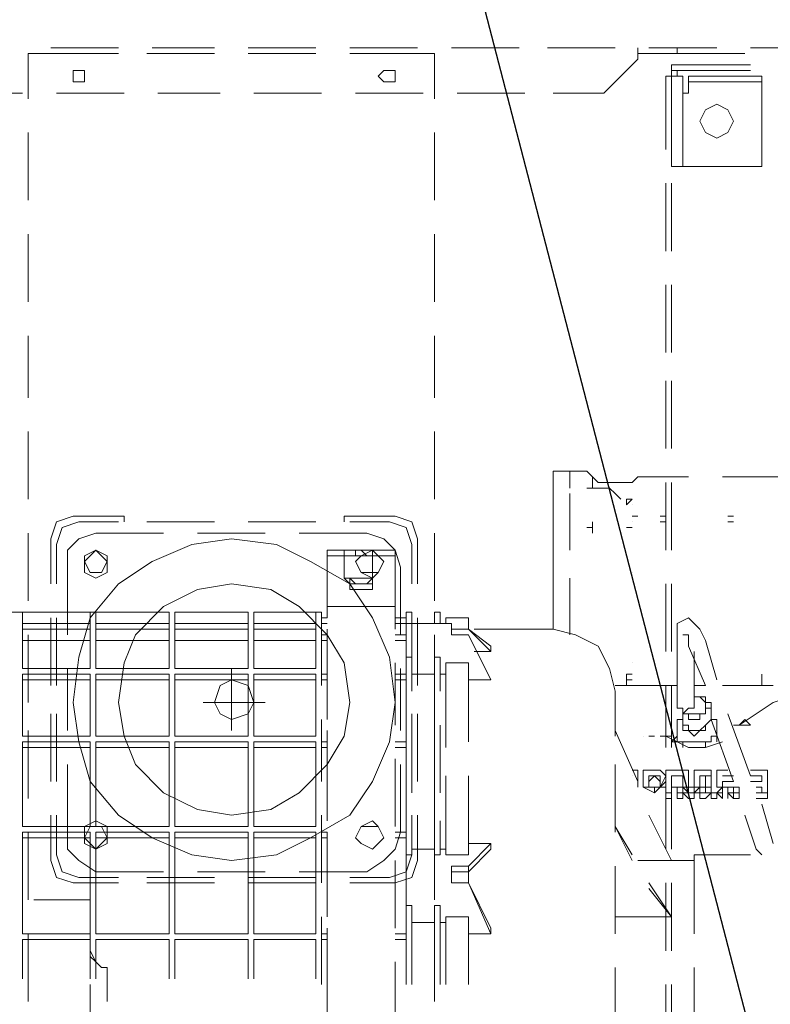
# Model space of a CAD drawing. Header units: millimetres. Extents: x 0 to 1151, y 0 to 297.
# Tile 47 of 93: x 331.79 to 337.42, y 143.26 to 150.65. Entities that reach past the tile are written whole.
import ezdxf

# ---------------------------------------------------------------- set-up
doc = ezdxf.new("R2010")
doc.units = ezdxf.units.MM
doc.header["$MEASUREMENT"] = 0
doc.layers.get('0').update_dxf_attribs({"linetype": 'CONTINUOUS'})

msp = doc.modelspace()

# ---------------------------------------------------------------- linework, layer by layer
at = {"color": 7, "linetype": 'Continuous', "lineweight": 20, "true_color": 0x000007}
for p, q in [((332.5283, 150.435), (332.0203, 150.435)), ((333.248, 150.435), (332.7823, 150.435)), ((334.01, 150.435), (333.502, 150.435)), ((334.772, 150.435), (334.264, 150.435)), ((335.534, 150.435), (335.026, 150.435)), ((336.2537, 150.435), (335.7457, 150.435)), ((336.423, 150.435), (336.423, 150.3927)), ((336.423, 150.3927), (336.423, 150.435)), ((337.0157, 150.435), (336.5077, 150.435)), ((337.7777, 150.435), (337.2697, 150.435)), ((331.851, 150.3927), (331.851, 150.054)), ((332.0203, 150.3927), (331.851, 150.3927)), ((332.0203, 150.3927), (332.5283, 150.3927)), ((332.74, 150.3927), (333.248, 150.3927)), ((333.502, 150.3927), (334.01, 150.3927)), ((334.264, 150.3927), (334.7297, 150.3927)), ((336.423, 150.3503), (336.169, 150.0963)), ((336.423, 150.3927), (336.423, 150.3503)), ((336.423, 150.3927), (336.4653, 150.3927)), ((336.7193, 150.3927), (337.2273, 150.3927)), ((337.2697, 150.308), (336.677, 150.308)), ((336.677, 150.2657), (336.677, 150.308)), ((336.677, 150.2233), (336.677, 150.2657)), ((337.2697, 150.2657), (336.677, 150.2657)), ((336.7193, 150.2233), (336.7193, 150.2657)), ((336.7193, 150.2233), (336.7193, 150.2657)), ((336.6347, 150.2233), (336.6347, 149.673)), ((336.677, 150.2233), (336.6347, 150.2233)), ((336.677, 150.2233), (336.677, 150.2233)), ((336.677, 150.2233), (336.677, 149.673)), ((336.677, 150.181), (336.677, 150.181)), ((336.677, 150.181), (336.677, 150.181)), ((337.3543, 150.181), (337.3543, 150.0963)), ((331.8087, 150.0963), (331.3007, 150.0963)), ((332.5707, 150.0963), (332.0627, 150.0963)), ((333.2903, 150.0963), (332.8247, 150.0963)), ((334.0523, 150.0963), (333.5443, 150.0963)), ((334.8143, 150.0963), (334.3063, 150.0963)), ((335.5763, 150.0963), (335.0683, 150.0963)), ((336.169, 150.0963), (335.788, 150.0963)), ((331.851, 149.8), (331.851, 149.292)), ((334.899, 149.292), (334.899, 149.8)), ((336.6347, 149.419), (336.6347, 148.911)), ((336.677, 149.419), (336.677, 148.911)), ((331.851, 149.038), (331.851, 148.53)), ((334.899, 148.53), (334.899, 149.038)), ((336.6347, 148.657), (336.6347, 148.149)), ((336.677, 148.657), (336.677, 148.149)), ((331.851, 148.276), (331.851, 147.8103)), ((334.899, 147.8103), (334.899, 148.276)), ((336.6347, 147.9373), (336.6347, 147.4293)), ((336.677, 147.9373), (336.677, 147.4293)), ((331.851, 147.5563), (331.851, 147.0483)), ((334.899, 147.0483), (334.899, 147.5563)), ((335.788, 147.26), (335.788, 146.9213)), ((335.915, 147.26), (335.788, 147.26)), ((335.915, 147.133), (335.915, 147.26)), ((335.9997, 147.26), (335.915, 147.26)), ((336.0843, 147.2177), (336.0843, 147.2177)), ((336.0843, 147.2177), (336.1267, 147.1753)), ((336.0843, 147.2177), (336.0843, 147.133)), ((336.0843, 147.2177), (336.1267, 147.1753)), ((336.3383, 147.1753), (336.1267, 147.1753)), ((336.3383, 147.1753), (336.3383, 147.1753)), ((336.3383, 147.1753), (336.3807, 147.1753)), ((336.3807, 147.1753), (336.423, 147.2177)), ((336.423, 147.2177), (336.423, 147.2177)), ((336.423, 147.2177), (336.804, 147.2177)), ((336.6347, 147.1753), (336.6347, 146.6673)), ((336.677, 147.1753), (336.677, 146.6673)), ((337.058, 147.2177), (337.566, 147.2177)), ((335.788, 146.7097), (335.788, 147.133)), ((335.915, 146.6673), (335.915, 147.0907)), ((336.042, 147.133), (336.0843, 147.133)), ((336.1267, 147.133), (336.1267, 147.133)), ((336.296, 147.0483), (336.296, 147.0483)), ((336.296, 147.0483), (336.296, 147.0483)), ((336.3807, 147.0483), (336.3383, 147.0483)), ((336.3383, 147.006), (336.3807, 147.0483)), ((336.3383, 147.006), (336.3383, 147.0483)), ((336.3807, 147.0483), (336.3807, 147.0483)), ((336.3807, 147.006), (336.3807, 147.006)), ((332.232, 146.879), (332.5283, 146.879)), ((332.74, 146.879), (333.248, 146.879)), ((333.502, 146.879), (334.01, 146.879)), ((334.264, 146.879), (334.5603, 146.879)), ((336.0843, 146.879), (336.0843, 146.7943)), ((336.3807, 146.9213), (336.423, 146.9213)), ((336.3807, 146.9213), (336.423, 146.9213)), ((336.3807, 146.879), (336.3807, 146.879)), ((336.5923, 146.9213), (336.6347, 146.9213)), ((336.5923, 146.879), (336.6347, 146.879)), ((337.1003, 146.9213), (337.1427, 146.9213)), ((337.1003, 146.9213), (337.1427, 146.9213)), ((337.1003, 146.879), (337.1427, 146.879)), ((331.851, 146.7943), (331.851, 146.2863)), ((333.121, 146.7943), (333.629, 146.7943)), ((333.883, 146.7943), (334.391, 146.7943)), ((334.899, 146.2863), (334.899, 146.7943)), ((336.042, 146.8367), (336.0843, 146.8367)), ((336.0843, 146.7943), (336.0843, 146.7943)), ((336.3383, 146.8367), (336.3807, 146.8367)), ((332.0203, 146.752), (332.0203, 146.4133)), ((332.0627, 146.4133), (332.0627, 146.7097)), ((334.7297, 146.7097), (334.7297, 146.4133)), ((334.772, 146.4133), (334.772, 146.752)), ((334.0947, 146.625), (334.0947, 146.6673)), ((334.0947, 146.3287), (334.0947, 146.6673)), ((334.0947, 146.6673), (334.2217, 146.6673)), ((334.2217, 146.625), (334.2217, 146.6673)), ((334.3487, 146.6673), (334.3487, 146.6673)), ((334.4333, 146.6673), (334.4333, 146.6673)), ((334.4333, 146.6673), (334.6027, 146.6673)), ((334.4333, 146.625), (334.4333, 146.6673)), ((334.4333, 146.6673), (334.6027, 146.6673)), ((334.6027, 146.6673), (334.6027, 146.6673)), ((334.6027, 146.6673), (334.6027, 146.0747)), ((334.0947, 146.4557), (334.0947, 146.625)), ((334.0947, 146.625), (334.0947, 146.625)), ((334.2217, 146.625), (334.4333, 146.625)), ((334.6027, 146.625), (334.6027, 146.625)), ((336.3807, 146.498), (336.3807, 146.498)), ((334.0947, 146.4557), (334.0947, 146.1593)), ((334.0947, 146.4557), (334.0947, 146.4557)), ((334.0947, 146.4557), (334.0947, 146.244)), ((334.2217, 146.4557), (334.4333, 146.4557)), ((334.4333, 146.4133), (334.4333, 146.4557)), ((335.788, 146.0747), (335.788, 146.4557)), ((335.915, 146.0323), (335.915, 146.4557)), ((334.0947, 146.4133), (334.0947, 146.4133)), ((336.6347, 146.4133), (336.6347, 145.9053)), ((336.677, 146.4133), (336.677, 145.9053)), ((334.0947, 146.2863), (334.0947, 146.2863)), ((331.5123, 146.2017), (332.0203, 146.2017)), ((332.3167, 146.2017), (331.8087, 146.2017)), ((331.8087, 146.2017), (331.8087, 146.0747)), ((332.2743, 146.2017), (332.74, 146.2017)), ((332.3167, 146.0747), (332.3167, 146.2017)), ((332.9093, 146.2017), (332.359, 146.2017)), ((332.359, 146.2017), (332.359, 146.0747)), ((332.9093, 146.0747), (332.9093, 146.2017)), ((333.502, 146.2017), (332.9517, 146.2017)), ((332.9517, 146.2017), (332.9517, 146.0747)), ((332.994, 146.2017), (333.502, 146.2017)), ((333.502, 146.0747), (333.502, 146.2017)), ((333.5443, 146.2017), (333.5443, 146.0747)), ((333.756, 146.2017), (334.0523, 146.2017)), ((334.0523, 145.6513), (334.0523, 146.2017)), ((334.0947, 146.244), (334.0947, 146.244)), ((334.0947, 146.244), (334.6027, 146.244)), ((334.7297, 146.2017), (334.6873, 146.2017)), ((334.7297, 146.2017), (334.7297, 146.117)), ((334.899, 146.2017), (334.899, 146.117)), ((334.9413, 146.2017), (334.899, 146.2017)), ((334.9413, 146.2017), (334.9413, 146.117)), ((335.788, 146.0747), (335.788, 146.244)), ((332.0203, 146.1593), (332.0203, 145.6513)), ((332.0627, 145.6513), (332.0627, 146.1593)), ((334.0947, 146.1593), (334.0523, 146.1593)), ((334.0947, 146.1593), (334.0523, 146.1593)), ((334.6873, 146.1593), (334.6027, 146.1593)), ((334.6873, 146.1593), (334.6873, 146.1593)), ((334.7297, 146.1593), (334.7297, 145.6513)), ((334.772, 145.6513), (334.772, 146.1593)), ((334.9837, 146.117), (334.9837, 146.1593)), ((334.9837, 146.1593), (335.153, 146.1593)), ((331.8087, 146.0747), (332.3167, 146.0747)), ((332.3167, 146.0747), (331.8087, 146.0747)), ((331.8087, 146.0747), (331.8087, 145.7783)), ((332.3167, 146.0747), (332.3167, 146.117)), ((332.359, 146.0747), (332.9093, 146.0747)), ((332.9093, 146.0747), (332.359, 146.0747)), ((332.359, 146.0747), (332.359, 145.7783)), ((332.9093, 146.0747), (332.9093, 146.117)), ((332.9093, 145.7783), (332.9093, 146.0747)), ((332.9517, 146.0747), (333.502, 146.0747)), ((333.502, 146.0747), (332.9517, 146.0747)), ((332.9517, 146.0747), (332.9517, 145.7783)), ((333.502, 146.0747), (333.502, 146.117)), ((333.502, 145.7783), (333.502, 146.0747)), ((333.5443, 146.0747), (333.5443, 145.7783)), ((334.01, 146.0747), (334.01, 146.117)), ((334.0523, 146.117), (334.0947, 146.117)), ((334.0947, 145.5667), (334.0947, 146.0747)), ((334.6873, 145.6937), (334.6873, 146.117)), ((334.6873, 146.117), (335.026, 146.117)), ((334.899, 146.117), (334.7297, 146.117)), ((335.026, 146.0747), (335.153, 146.0747)), ((335.1953, 146.0747), (335.788, 146.0747)), ((331.851, 146.0323), (331.851, 145.5243)), ((332.9093, 145.7783), (332.9093, 145.99)), ((333.502, 145.7783), (333.502, 145.99)), ((334.01, 145.7783), (334.01, 145.99)), ((334.0947, 146.0323), (334.0523, 146.0323)), ((334.0523, 146.0323), (334.0947, 146.0323)), ((334.0523, 145.99), (334.0947, 145.99)), ((334.6027, 146.0323), (334.6873, 146.0323)), ((334.6873, 146.0323), (334.6873, 146.0323)), ((334.899, 145.5243), (334.899, 146.0323)), ((336.7193, 145.99), (336.7193, 145.482)), ((336.931, 145.6513), (336.804, 145.9477)), ((336.8463, 145.9053), (336.8463, 145.482)), ((334.899, 145.609), (334.899, 145.863)), ((334.9413, 145.863), (334.9413, 145.609)), ((331.8087, 145.7783), (332.3167, 145.7783)), ((332.1473, 145.3127), (332.1473, 145.7783)), ((332.359, 145.7783), (332.9093, 145.7783)), ((332.9517, 145.7783), (333.502, 145.7783)), ((333.375, 145.3127), (333.375, 145.7783)), ((334.0947, 145.3973), (334.0947, 145.7783)), ((334.6027, 145.8207), (334.6027, 145.355)), ((334.645, 145.7783), (334.645, 145.3127)), ((334.9837, 145.8207), (335.153, 145.8207)), ((334.9837, 145.228), (334.9837, 145.8207)), ((335.153, 145.228), (335.153, 145.8207)), ((336.3807, 145.8207), (336.3807, 145.8207)), ((332.3167, 145.736), (331.8087, 145.736)), ((331.8087, 145.736), (331.8087, 145.2703)), ((332.3167, 145.2703), (332.3167, 145.736)), ((332.3167, 145.6937), (332.3167, 145.2703)), ((332.9093, 145.736), (332.359, 145.736)), ((332.359, 145.736), (332.359, 145.2703)), ((332.9093, 145.2703), (332.9093, 145.736)), ((333.502, 145.736), (332.9517, 145.736)), ((332.9517, 145.736), (332.9517, 145.2703)), ((333.502, 145.2703), (333.502, 145.736)), ((333.5443, 145.736), (333.5443, 145.2703)), ((334.01, 145.2703), (334.01, 145.6937)), ((334.01, 145.6937), (334.01, 145.482)), ((334.0947, 145.736), (334.0523, 145.736)), ((334.0523, 145.736), (334.0947, 145.736)), ((334.0523, 145.6937), (334.0947, 145.6937)), ((334.6873, 145.736), (334.6027, 145.736)), ((334.6027, 145.6937), (334.6873, 145.6937)), ((334.6873, 145.736), (334.6873, 145.736)), ((334.6873, 145.6937), (334.6873, 145.228)), ((334.899, 145.736), (334.899, 145.1857)), ((334.9413, 145.736), (334.9837, 145.736)), ((334.9837, 145.736), (334.9837, 145.1857)), ((336.3383, 145.736), (336.3807, 145.736)), ((336.3383, 145.6513), (336.3383, 145.736)), ((336.3383, 145.6937), (336.3807, 145.6937)), ((337.3543, 145.736), (337.3543, 145.736)), ((337.3543, 145.736), (337.3543, 145.6513)), ((337.3543, 145.6937), (337.3543, 145.6937)), ((336.2537, 145.6513), (336.7193, 145.6513)), ((336.2537, 145.6513), (336.2537, 145.6513)), ((336.2537, 145.2703), (336.2537, 145.609)), ((336.6347, 145.6513), (336.6347, 145.1857)), ((336.677, 145.6513), (336.677, 145.1857)), ((336.8463, 145.6513), (336.8463, 145.6513)), ((336.931, 145.6513), (336.8463, 145.6513)), ((337.312, 145.6513), (337.058, 145.6513)), ((337.439, 145.6513), (337.312, 145.6513)), ((333.629, 145.5243), (333.1633, 145.5243)), ((336.7617, 145.482), (336.7617, 145.3973)), ((336.9733, 145.482), (336.9733, 145.3973)), ((332.0203, 145.4397), (332.0203, 144.9317)), ((332.0627, 144.9317), (332.0627, 145.4397)), ((334.0523, 144.9317), (334.0523, 145.3973)), ((334.6873, 144.9317), (334.6873, 145.4397)), ((334.7297, 145.4397), (334.7297, 144.9317)), ((334.772, 144.9317), (334.772, 145.4397)), ((336.7193, 145.2703), (336.7193, 145.3973)), ((336.7617, 145.3973), (336.7193, 145.3973)), ((336.7193, 145.3973), (336.7193, 145.2703)), ((337.0157, 145.3973), (336.9733, 145.3973)), ((337.1427, 144.9317), (336.9733, 145.3973)), ((337.0157, 145.2703), (337.0157, 145.3973)), ((337.2697, 144.974), (337.1003, 145.4397)), ((331.851, 145.3127), (331.851, 144.8047)), ((334.0947, 144.8047), (334.0947, 145.3127)), ((334.7297, 144.847), (334.7297, 145.355)), ((334.899, 144.847), (334.899, 145.355)), ((334.899, 144.8047), (334.899, 145.3127)), ((334.9413, 145.355), (334.9413, 144.847)), ((336.423, 144.9317), (336.2537, 145.3127)), ((336.7617, 145.355), (336.7617, 145.355)), ((336.931, 145.355), (336.931, 145.355)), ((337.1427, 145.355), (337.185, 145.355)), ((331.8087, 145.2703), (332.3167, 145.2703)), ((332.359, 145.2703), (332.9093, 145.2703)), ((332.9517, 145.2703), (333.502, 145.2703)), ((336.4653, 145.2703), (336.4653, 145.2703)), ((336.5077, 145.2703), (336.55, 145.2703)), ((336.5923, 145.2703), (336.6347, 145.2703)), ((336.5923, 145.2703), (336.5923, 145.2703)), ((336.6347, 145.2703), (336.677, 145.2703)), ((337.0157, 145.2703), (337.0157, 145.228)), ((332.3167, 145.228), (331.8087, 145.228)), ((331.8087, 145.228), (331.8087, 144.593)), ((332.3167, 144.593), (332.3167, 145.228)), ((332.9093, 145.228), (332.359, 145.228)), ((332.359, 145.228), (332.359, 144.593)), ((332.9093, 144.593), (332.9093, 145.228)), ((333.502, 145.228), (332.9517, 145.228)), ((332.9517, 145.228), (332.9517, 144.593)), ((333.502, 144.593), (333.502, 145.228)), ((333.5443, 145.228), (333.5443, 144.593)), ((334.01, 144.593), (334.01, 145.1857)), ((334.0523, 145.228), (334.0947, 145.228)), ((334.0523, 145.1857), (334.0947, 145.1857)), ((334.0947, 145.1857), (334.0523, 145.1857)), ((334.0947, 145.1857), (334.0523, 145.1857)), ((334.0523, 145.1857), (334.0947, 145.1857)), ((334.0947, 145.1857), (334.0947, 145.1857)), ((334.6027, 145.228), (334.6873, 145.228)), ((334.6873, 145.1857), (334.6027, 145.1857)), ((334.6873, 145.1857), (334.6027, 145.1857)), ((334.6027, 145.1857), (334.6873, 145.1857)), ((334.6873, 145.228), (334.6873, 145.1857)), ((334.6873, 145.1857), (334.6873, 145.1857)), ((334.6873, 145.1857), (334.6873, 145.1857)), ((336.7193, 145.228), (336.677, 145.228)), ((336.7193, 145.228), (336.677, 145.228)), ((336.7617, 145.1857), (336.7617, 145.228)), ((336.7617, 145.228), (336.931, 145.228)), ((336.931, 145.228), (336.931, 145.1857)), ((337.0157, 145.228), (337.0157, 145.228)), ((337.0157, 145.228), (337.0157, 145.228)), ((337.0157, 145.228), (337.0157, 145.228)), ((334.0947, 144.6353), (334.0947, 145.1433)), ((334.6027, 145.101), (334.6027, 144.593)), ((336.2537, 144.5507), (336.2537, 145.0587)), ((336.8463, 145.0163), (336.931, 145.0163)), ((337.0157, 145.0163), (337.1003, 145.0163)), ((337.0157, 144.9317), (337.0157, 145.0163)), ((337.2697, 145.0163), (337.2697, 145.0163)), ((334.9837, 144.3813), (334.9837, 144.974)), ((335.153, 144.3813), (335.153, 144.974)), ((336.3807, 144.974), (336.3807, 144.974)), ((336.55, 144.974), (336.5077, 144.974)), ((336.5923, 144.974), (336.55, 144.974)), ((336.55, 144.974), (336.55, 144.974)), ((336.55, 144.974), (336.55, 144.974)), ((336.55, 144.974), (336.55, 144.974)), ((336.55, 144.974), (336.5923, 144.974)), ((336.5923, 144.974), (336.5923, 144.974)), ((336.5923, 144.974), (336.5923, 144.974)), ((336.5923, 144.974), (336.5923, 144.974)), ((336.7193, 144.974), (336.677, 144.974)), ((336.7617, 144.974), (336.7193, 144.974)), ((336.7617, 144.974), (336.7193, 144.974)), ((336.931, 144.974), (336.8887, 144.974)), ((336.8887, 144.974), (336.8887, 144.8893)), ((336.931, 144.974), (336.9733, 144.974)), ((336.931, 144.974), (336.9733, 144.974)), ((337.1003, 144.974), (337.058, 144.974)), ((337.1003, 144.974), (337.1003, 144.974)), ((337.2697, 144.974), (337.312, 144.974)), ((337.3543, 144.974), (337.2697, 144.974)), ((337.2697, 144.974), (337.2697, 144.974)), ((334.899, 144.9317), (334.899, 144.4237)), ((334.9837, 144.9317), (334.9837, 144.4237)), ((336.423, 144.8893), (336.423, 144.8893)), ((336.423, 144.8893), (336.423, 144.8893)), ((336.423, 144.8893), (336.423, 144.8893)), ((336.55, 144.8893), (336.55, 144.847)), ((336.55, 144.8893), (336.5923, 144.8893)), ((336.6347, 144.8893), (336.5923, 144.8893)), ((336.6347, 144.9317), (336.6347, 144.4237)), ((336.677, 144.9317), (336.677, 144.4237)), ((336.7193, 144.8893), (336.677, 144.8893)), ((336.677, 144.8893), (336.7193, 144.8893)), ((336.8463, 144.8893), (336.8463, 144.8893)), ((336.9733, 144.8893), (336.931, 144.8893)), ((337.1427, 144.9317), (337.058, 144.9317)), ((337.058, 144.9317), (337.1003, 144.9317)), ((337.058, 144.9317), (337.1003, 144.9317)), ((337.058, 144.9317), (337.058, 144.9317)), ((337.185, 144.8893), (337.058, 144.8893)), ((337.185, 144.8893), (337.058, 144.8893)), ((337.1427, 144.9317), (337.1003, 144.9317)), ((337.185, 144.8893), (337.185, 144.8893)), ((337.3543, 144.8893), (337.312, 144.8893)), ((337.3543, 144.8893), (337.312, 144.8893)), ((336.677, 144.847), (336.677, 144.8047)), ((336.677, 144.8047), (336.677, 144.847)), ((336.7193, 144.847), (336.7193, 144.847)), ((336.7193, 144.847), (336.7193, 144.847)), ((336.804, 144.847), (336.8463, 144.847)), ((336.804, 144.847), (336.804, 144.847)), ((336.8463, 144.8047), (336.804, 144.8047)), ((337.058, 144.847), (337.0157, 144.847)), ((337.0157, 144.847), (337.058, 144.847)), ((337.058, 144.847), (337.058, 144.847)), ((337.058, 144.847), (337.058, 144.847)), ((337.1427, 144.847), (337.1427, 144.847)), ((337.185, 144.847), (337.1427, 144.847)), ((337.3967, 144.847), (337.312, 144.847)), ((337.3967, 144.8047), (337.312, 144.8047)), ((337.439, 144.466), (337.3543, 144.7623)), ((332.0203, 144.6777), (332.0203, 144.339)), ((332.0627, 144.3813), (332.0627, 144.6777)), ((334.0523, 144.1697), (334.0523, 144.6777)), ((334.6873, 144.1697), (334.6873, 144.6777)), ((334.7297, 144.6777), (334.7297, 144.3813)), ((334.772, 144.339), (334.772, 144.6777)), ((331.8087, 144.593), (332.3167, 144.593)), ((332.359, 144.593), (332.9093, 144.593)), ((332.9517, 144.593), (333.502, 144.593)), ((334.7297, 144.3813), (334.7297, 144.6353)), ((334.899, 144.3813), (334.899, 144.6353)), ((334.9413, 144.6353), (334.9413, 144.3813)), ((336.3807, 144.339), (336.2537, 144.593)), ((336.3807, 144.3813), (336.2537, 144.593)), ((332.3167, 144.5507), (331.8087, 144.5507)), ((331.8087, 144.5507), (331.8087, 143.7887)), ((331.851, 144.5507), (331.851, 144.0427)), ((332.3167, 143.7887), (332.3167, 144.5507)), ((332.3167, 144.5083), (332.3167, 143.7887)), ((332.9093, 144.5507), (332.359, 144.5507)), ((332.359, 144.5507), (332.359, 143.7887)), ((332.9093, 143.7887), (332.9093, 144.5507)), ((332.9093, 144.5083), (332.9093, 143.7887)), ((333.502, 144.5507), (332.9517, 144.5507)), ((332.9517, 144.5507), (332.9517, 143.7887)), ((333.502, 143.7887), (333.502, 144.5507)), ((333.502, 144.5083), (333.502, 143.7887)), ((333.5443, 144.5507), (333.5443, 143.7887)), ((334.01, 143.7887), (334.01, 144.5083)), ((334.0523, 144.5507), (334.0947, 144.5507)), ((334.0523, 144.5083), (334.0947, 144.5083)), ((334.0947, 144.5083), (334.0523, 144.5083)), ((334.0947, 144.085), (334.0947, 144.5507)), ((334.0947, 144.5083), (334.0947, 144.5083)), ((334.6027, 144.5507), (334.6873, 144.5507)), ((334.6873, 144.5083), (334.6027, 144.5083)), ((334.6873, 144.5507), (334.6873, 144.5507)), ((334.6873, 144.5083), (334.6873, 144.5083)), ((334.6873, 144.5083), (334.6873, 144.5083)), ((334.899, 144.0427), (334.899, 144.5507)), ((334.9837, 144.4237), (334.9413, 144.4237)), ((335.3223, 144.4237), (335.153, 144.2543)), ((335.3223, 144.466), (335.3223, 144.4237)), ((334.0947, 143.9157), (334.0947, 144.3813)), ((334.7297, 144.3813), (334.6873, 144.3813)), ((335.153, 144.3813), (334.9837, 144.3813)), ((336.8463, 143.7887), (336.8463, 144.3813)), ((337.2697, 144.3813), (336.8463, 144.3813)), ((334.6027, 144.339), (334.6027, 143.831)), ((336.2537, 143.7887), (336.2537, 144.2967)), ((336.677, 144.339), (336.8463, 144.339)), ((332.5283, 144.212), (332.232, 144.212)), ((333.248, 144.212), (332.74, 144.212)), ((333.629, 144.2543), (333.121, 144.2543)), ((334.01, 144.212), (333.502, 144.212)), ((334.5603, 144.212), (334.264, 144.212)), ((335.153, 144.1697), (335.153, 144.2543)), ((332.1897, 144.1697), (332.5283, 144.1697)), ((332.74, 144.1697), (333.248, 144.1697)), ((333.502, 144.1697), (334.01, 144.1697)), ((334.264, 144.1697), (334.6027, 144.1697)), ((335.026, 144.1697), (335.153, 144.1697)), ((335.153, 144.1697), (335.3223, 143.831)), ((336.677, 143.9157), (336.5077, 144.1697)), ((336.6347, 144.1697), (336.6347, 143.6617)), ((336.677, 144.1697), (336.677, 143.6617)), ((331.8933, 144.0427), (332.3167, 144.0427)), ((332.3167, 143.6617), (332.3167, 144.0427)), ((334.899, 143.4077), (334.899, 144.0003)), ((334.9413, 144.0003), (334.9413, 143.4077)), ((332.3167, 143.958), (332.3167, 143.6617)), ((334.0523, 143.4077), (334.0523, 143.9157)), ((334.6873, 143.4077), (334.6873, 143.9157)), ((334.9837, 143.9157), (335.153, 143.9157)), ((334.9837, 143.4077), (334.9837, 143.9157)), ((335.153, 143.4077), (335.153, 143.9157)), ((334.0947, 143.323), (334.0947, 143.831)), ((334.899, 143.8733), (334.899, 143.4077)), ((334.9413, 143.8733), (334.9837, 143.8733)), ((335.3223, 143.831), (335.3223, 143.7887)), ((331.8087, 143.7887), (332.3167, 143.7887)), ((331.851, 143.7887), (331.851, 143.2807)), ((331.978, 143.7887), (332.3167, 143.7887)), ((332.359, 143.7887), (332.9093, 143.7887)), ((332.9517, 143.7887), (333.502, 143.7887)), ((334.0523, 143.7887), (334.0947, 143.7887)), ((334.6873, 143.7887), (334.6873, 143.7463)), ((334.899, 143.2807), (334.899, 143.7887)), ((332.3167, 143.7463), (331.8087, 143.7463)), ((331.8087, 143.7463), (331.8087, 143.45)), ((331.8087, 143.7463), (332.3167, 143.7463)), ((332.3167, 143.45), (332.3167, 143.7463)), ((332.3167, 143.7463), (332.3167, 143.45)), ((332.9093, 143.7463), (332.359, 143.7463)), ((332.359, 143.7463), (332.359, 143.45)), ((332.9093, 143.7463), (332.359, 143.7463)), ((332.9093, 143.45), (332.9093, 143.7463)), ((332.9093, 143.7463), (332.9093, 143.45)), ((333.502, 143.7463), (332.9517, 143.7463)), ((332.9517, 143.7463), (332.9517, 143.45)), ((333.502, 143.7463), (332.9517, 143.7463)), ((333.502, 143.45), (333.502, 143.7463)), ((333.502, 143.7463), (333.502, 143.45)), ((333.5443, 143.7463), (333.5443, 143.45)), ((333.5443, 143.7463), (334.01, 143.7463)), ((334.01, 143.45), (334.01, 143.7463)), ((334.0523, 143.7463), (334.0947, 143.7463)), ((334.0947, 143.7463), (334.0523, 143.7463)), ((334.6873, 143.7463), (334.6873, 143.45)), ((334.0947, 143.1537), (334.0947, 143.6617)), ((332.4013, 143.5347), (332.4437, 143.5347)), ((332.4437, 143.5347), (332.4437, 143.2807)), ((334.6027, 143.577), (334.6027, 143.069)), ((336.2537, 143.0267), (336.2537, 143.5347)), ((336.8463, 143.069), (336.8463, 143.5347)), ((332.3167, 142.8997), (332.3167, 143.4077)), ((336.6347, 143.4077), (336.6347, 142.8997)), ((336.677, 143.4077), (336.677, 142.8997))]:
    msp.add_line(p, q, dxfattribs=at)
at = {"color": 7, "linetype": 'Continuous', "lineweight": 25, "true_color": 0x000007}
msp.add_lwpolyline([(337.439, 142.3917), (332.5283, 161.3147), (331.1737, 161.3147)], dxfattribs=at)
at = {"color": 7, "linetype": 'Continuous', "lineweight": 20, "true_color": 0x000007}
for points in [[(336.423, 150.3927), (336.7193, 150.3927), (336.7193, 150.435)], [(334.899, 150.054), (334.899, 150.3927), (334.7297, 150.3927)], [(336.804, 150.181), (336.804, 150.0963), (336.7617, 150.0963)], [(337.3543, 150.0963), (337.3543, 149.546), (336.7617, 149.546)], [(335.9997, 147.26), (336.042, 147.26), (336.0843, 147.2177)], [(336.042, 147.133), (336.0843, 147.133), (336.1267, 147.133)], [(336.296, 147.0483), (336.2537, 147.0907), (336.2113, 147.133), (336.1267, 147.133)], [(332.1897, 146.9213), (332.0627, 146.879), (332.0203, 146.752)], [(332.232, 146.879), (332.105, 146.8367), (332.0627, 146.7097)], [(332.5707, 146.879), (332.5707, 146.9213), (332.1897, 146.9213)], [(334.6027, 146.9213), (334.2217, 146.9213), (334.2217, 146.879)], [(334.7297, 146.7097), (334.6873, 146.8367), (334.5603, 146.879)], [(334.772, 146.752), (334.7297, 146.879), (334.6027, 146.9213)], [(335.788, 146.0747), (335.788, 146.7943), (335.788, 146.9213)], [(332.1473, 146.0323), (332.1473, 146.5403), (332.1473, 146.6673), (332.232, 146.752), (332.359, 146.7943), (332.867, 146.7943)], [(334.391, 146.7943), (334.518, 146.752), (334.6027, 146.6673), (334.645, 146.5403), (334.645, 146.0323)], [(334.0947, 146.6673), (334.2217, 146.6673), (334.3487, 146.6673), (334.4333, 146.6673)], [(334.391, 146.6673), (334.3063, 146.6673), (334.264, 146.6673)], [(334.391, 146.625), (334.3487, 146.6673), (334.3063, 146.6673), (334.3063, 146.625)], [(334.2217, 146.4557), (334.2217, 146.625), (334.0947, 146.625)], [(334.6027, 146.625), (334.4333, 146.625), (334.4333, 146.4133)], [(334.2217, 146.4557), (334.264, 146.4133), (334.264, 146.371), (334.3063, 146.371), (334.3487, 146.371), (334.391, 146.371), (334.4333, 146.371), (334.4333, 146.4133)], [(334.264, 146.4557), (334.3063, 146.4133), (334.391, 146.4133), (334.4333, 146.4557)], [(334.264, 146.4557), (334.264, 146.4133), (334.3063, 146.4133), (334.3487, 146.4133), (334.391, 146.4133), (334.4333, 146.4133), (334.4333, 146.4557)], [(331.8087, 146.117), (332.3167, 146.117), (332.3167, 146.2017)], [(332.9093, 146.2017), (332.9093, 146.117), (332.359, 146.117)], [(333.502, 146.2017), (333.502, 146.117), (332.9517, 146.117)], [(333.5443, 146.2017), (334.01, 146.2017), (334.01, 146.0747), (333.5443, 146.0747)], [(333.5443, 146.117), (334.01, 146.117), (334.01, 146.2017)], [(334.6873, 146.0747), (334.6873, 146.0323), (334.6873, 146.2017)], [(334.6873, 146.117), (334.6873, 146.1593), (334.6027, 146.1593)], [(335.3223, 145.9053), (335.153, 146.0747), (335.153, 146.1593)], [(337.0157, 145.6937), (336.931, 145.99), (336.8887, 146.0747), (336.8463, 146.117), (336.804, 146.1593), (336.7193, 146.117), (336.7193, 146.0747), (336.7193, 145.99)], [(331.8087, 145.99), (332.3167, 145.99), (332.3167, 146.0747), (332.3167, 145.7783)], [(332.9093, 146.0747), (332.9093, 145.99), (332.359, 145.99)], [(333.502, 146.0747), (333.502, 145.99), (332.9517, 145.99)], [(333.5443, 146.0747), (334.01, 146.0747), (334.01, 145.7783), (333.5443, 145.7783)], [(333.5443, 145.99), (334.01, 145.99), (334.01, 146.0747)], [(334.6027, 146.117), (334.6873, 146.117), (334.6873, 146.0323)], [(335.153, 145.6937), (335.3223, 145.6937), (335.153, 146.0323), (335.026, 146.0323), (335.026, 146.117)], [(335.026, 146.0747), (335.153, 146.0747), (335.3223, 145.9477)], [(336.2537, 145.609), (336.2113, 145.7783), (336.1267, 145.9477), (335.9573, 146.0323), (335.788, 146.0747)], [(334.6027, 145.99), (334.6873, 145.99), (334.6873, 146.0323), (334.6027, 146.0323)], [(334.6027, 145.736), (334.6873, 145.736), (334.6873, 145.99)], [(336.804, 145.9477), (336.804, 146.0323), (336.7617, 146.0323)], [(335.3223, 145.9477), (335.3223, 145.9053), (335.1953, 145.9053)], [(334.7297, 145.609), (334.7297, 145.863), (334.6873, 145.863)], [(334.7297, 145.736), (334.899, 145.736), (334.899, 145.863), (334.9413, 145.863)], [(331.8087, 145.6937), (332.3167, 145.6937), (332.3167, 145.736)], [(332.9093, 145.736), (332.9093, 145.6937), (332.359, 145.6937)], [(333.502, 145.736), (333.502, 145.6937), (332.9517, 145.6937)], [(333.5443, 145.736), (334.01, 145.736), (334.01, 145.2703), (333.5443, 145.2703)], [(333.5443, 145.6937), (334.01, 145.6937), (334.01, 145.736)], [(337.185, 145.355), (337.439, 145.5243), (337.693, 145.609)], [(336.7617, 145.482), (336.7617, 145.4397), (336.804, 145.4397), (336.804, 145.3973), (336.8463, 145.3973), (336.8887, 145.3973), (336.8887, 145.4397), (336.931, 145.4397), (336.931, 145.482), (336.9733, 145.482), (336.9733, 145.5243), (336.931, 145.5243), (336.8887, 145.5667), (336.8463, 145.5667)], [(336.7617, 145.4397), (336.804, 145.4397), (336.8887, 145.4397), (336.931, 145.4397), (336.931, 145.482), (336.931, 145.5243), (336.931, 145.5667), (336.8887, 145.5667), (336.8463, 145.5667)], [(336.7193, 145.482), (336.7617, 145.482), (336.7617, 145.4397), (336.804, 145.482), (336.8463, 145.482)], [(336.7617, 145.3973), (336.7617, 145.355), (336.804, 145.355), (336.804, 145.3127)], [(336.804, 145.3127), (336.8887, 145.3127), (336.931, 145.355), (336.9733, 145.3973)], [(336.7617, 145.355), (336.7617, 145.3127), (336.804, 145.3127), (336.8463, 145.2703), (336.8887, 145.3127), (336.931, 145.3127), (336.931, 145.355)], [(336.6347, 145.2703), (336.7193, 145.228), (336.804, 145.1857), (336.931, 145.1857), (337.058, 145.228)], [(336.7193, 145.228), (336.7193, 145.2703), (336.677, 145.228)], [(336.7193, 145.2703), (336.7193, 145.228), (336.7617, 145.228)], [(336.931, 145.228), (336.9733, 145.228), (336.9733, 145.2703), (337.0157, 145.2703)], [(331.8087, 145.1857), (332.3167, 145.1857), (332.3167, 145.228)], [(332.9093, 145.228), (332.9093, 145.1857), (332.359, 145.1857)], [(333.502, 145.228), (333.502, 145.1857), (332.9517, 145.1857)], [(333.5443, 145.228), (334.01, 145.228), (334.01, 144.593), (333.5443, 144.593)], [(333.5443, 145.1857), (334.01, 145.1857), (334.01, 145.228)], [(334.6027, 145.1857), (334.6873, 145.1857), (334.6873, 144.5507)], [(332.867, 144.2543), (332.359, 144.2543), (332.232, 144.339), (332.1473, 144.4237), (332.1473, 144.5507), (332.1473, 145.0587)], [(334.645, 145.0587), (334.645, 144.5507), (334.6027, 144.4237), (334.518, 144.339), (334.391, 144.2543), (333.883, 144.2543)], [(336.3807, 145.0163), (336.423, 145.0163), (336.423, 144.8893)], [(336.4653, 144.974), (336.4653, 145.0163), (336.55, 145.0163)], [(336.55, 145.0163), (336.5923, 145.0163), (336.6347, 144.974), (336.6347, 144.9317)], [(336.6347, 144.8047), (336.6347, 145.0163), (336.7193, 145.0163)], [(336.7193, 145.0163), (336.804, 145.0163), (336.804, 144.974)], [(336.8463, 145.0163), (336.8463, 144.8893), (336.8887, 144.8893)], [(336.931, 145.0163), (336.9733, 145.0163), (336.9733, 144.974), (336.9733, 144.8893)], [(337.2697, 145.0163), (337.3967, 145.0163), (337.3967, 144.8047)], [(336.55, 144.8893), (336.4653, 144.8893), (336.4653, 144.974)], [(336.5077, 144.974), (336.5077, 144.8893), (336.55, 144.8893)], [(336.5077, 144.9317), (336.55, 144.974), (336.5923, 144.9317)], [(336.6347, 144.974), (336.5923, 144.8893), (336.55, 144.8893)], [(336.55, 144.8893), (336.5923, 144.8893), (336.5923, 144.974)], [(336.6347, 144.847), (336.677, 144.847), (336.677, 144.8893), (336.7193, 144.8893), (336.804, 144.8893), (336.804, 144.974)], [(336.677, 144.8893), (336.677, 144.974), (336.7193, 144.974)], [(336.7193, 144.8893), (336.7617, 144.8893), (336.7617, 144.974)], [(336.7193, 144.974), (336.7617, 144.974), (336.7617, 144.9317)], [(336.8887, 144.974), (336.931, 144.974), (336.931, 144.8893), (336.9733, 144.8893)], [(337.2697, 144.974), (337.3543, 144.974), (337.3543, 144.9317), (337.2697, 144.9317)], [(336.6347, 144.9317), (336.5923, 144.8893), (336.55, 144.847), (336.4653, 144.8893), (336.4653, 144.9317)], [(336.7617, 144.847), (336.7193, 144.847), (336.7617, 144.847), (336.7617, 144.8893), (336.7193, 144.8893), (336.7193, 144.847), (336.7617, 144.847), (336.7193, 144.847)], [(336.804, 144.9317), (336.804, 144.8893), (336.7617, 144.8893)], [(336.8463, 144.8893), (336.804, 144.8893), (336.804, 144.847), (336.804, 144.8893), (336.7617, 144.8893), (336.804, 144.847), (336.7617, 144.847), (336.804, 144.847), (336.8463, 144.847)], [(336.8463, 144.847), (336.8463, 144.8047), (336.8463, 144.8893)], [(337.058, 144.8893), (337.0157, 144.8893), (337.0157, 144.9317)], [(337.058, 144.8893), (337.0157, 144.8893), (337.0157, 144.9317)], [(337.058, 144.8047), (337.058, 144.847), (337.0157, 144.847), (337.058, 144.8893)], [(337.058, 144.8893), (337.058, 144.847), (337.0157, 144.847), (337.058, 144.847)], [(337.058, 144.9317), (337.058, 144.8893), (337.185, 144.8893)], [(337.185, 144.847), (337.185, 144.8893), (337.1427, 144.8893), (337.1427, 144.847), (337.1427, 144.8893), (337.1003, 144.8893), (337.1003, 144.847), (337.1003, 144.8893), (337.1003, 144.847)], [(337.3543, 144.8893), (337.3543, 144.847), (337.312, 144.847)], [(336.677, 144.847), (336.677, 144.8047), (336.6347, 144.8047)], [(336.7617, 144.847), (336.7193, 144.847), (336.7617, 144.847), (336.7193, 144.847)], [(336.7617, 144.847), (336.7617, 144.8047), (336.7193, 144.8047)], [(336.7617, 144.8047), (336.7617, 144.847), (336.7193, 144.847), (336.7193, 144.8047)], [(336.804, 144.8047), (336.7617, 144.847), (336.804, 144.847), (336.7617, 144.847)], [(336.9733, 144.847), (336.931, 144.8047), (336.8887, 144.8047), (336.8887, 144.847), (336.931, 144.847), (336.8887, 144.847), (336.8463, 144.847)], [(336.8463, 144.8047), (336.8463, 144.847), (336.8887, 144.847), (336.8887, 144.8047), (336.8887, 144.847)], [(337.1427, 144.8047), (337.1003, 144.847), (337.1003, 144.8047), (337.1003, 144.847)], [(337.1427, 144.8047), (337.1427, 144.847), (337.1003, 144.847), (337.1003, 144.8047)], [(337.185, 144.847), (337.185, 144.8047), (337.1427, 144.8047)], [(336.423, 144.339), (336.677, 144.339), (336.5077, 144.6777)], [(337.3543, 144.3813), (337.312, 144.4237), (337.2273, 144.6777)], [(331.8087, 144.5083), (332.3167, 144.5083), (332.3167, 144.5507)], [(332.9093, 144.5507), (332.9093, 144.5083), (332.359, 144.5083)], [(333.502, 144.5507), (333.502, 144.5083), (332.9517, 144.5083)], [(333.5443, 144.5507), (334.01, 144.5507), (334.01, 143.7887), (333.5443, 143.7887)], [(333.5443, 144.5083), (334.01, 144.5083), (334.01, 144.5507)], [(334.6027, 144.5083), (334.6873, 144.5083), (334.6873, 144.5507)], [(334.6027, 143.7887), (334.6873, 143.7887), (334.6873, 144.5083)], [(334.9413, 144.3813), (334.899, 144.3813), (334.899, 144.4237), (334.7297, 144.4237)], [(335.026, 144.2967), (335.153, 144.2967), (335.3223, 144.466), (335.153, 144.466)], [(332.0627, 144.3813), (332.105, 144.2543), (332.232, 144.212)], [(334.5603, 144.212), (334.6873, 144.2543), (334.7297, 144.3813)], [(332.0203, 144.339), (332.0627, 144.212), (332.1897, 144.1697)], [(334.6027, 144.1697), (334.7297, 144.212), (334.772, 144.339)], [(335.153, 143.7887), (335.3223, 143.7887), (335.153, 144.1697), (335.026, 144.1697), (335.026, 144.2967)], [(335.026, 144.2543), (335.153, 144.2543), (335.153, 144.2967)], [(336.2537, 143.9157), (336.296, 143.9157), (336.677, 143.9157), (336.5077, 144.1273)], [(331.8933, 144.0427), (332.3167, 144.0427), (332.3167, 143.6617), (332.359, 143.577), (332.4013, 143.5347), (332.4437, 143.5347), (332.4437, 143.2807)], [(334.6873, 144.0003), (334.7297, 144.0003), (334.7297, 143.4077)], [(334.7297, 143.8733), (334.899, 143.8733), (334.899, 144.0003), (334.9413, 144.0003)], [(333.5443, 143.7463), (334.01, 143.7463), (334.01, 143.45)], [(332.3167, 143.6193), (332.359, 143.577), (332.4013, 143.5347)]]:
    msp.add_lwpolyline(points, dxfattribs=at)
for points in [[(332.2743, 150.2233), (332.2743, 150.2657), (332.232, 150.2657), (332.1897, 150.2657), (332.1897, 150.2233), (332.1897, 150.181), (332.232, 150.181), (332.2743, 150.181)], [(334.6027, 150.2233), (334.6027, 150.2657), (334.5603, 150.2657), (334.518, 150.2657), (334.4757, 150.2233), (334.518, 150.181), (334.5603, 150.181), (334.6027, 150.181)], [(336.7617, 150.2233), (336.677, 150.2233), (336.677, 149.546), (336.7617, 149.546)], [(336.804, 150.2233), (336.804, 150.181), (337.3543, 150.181), (337.3543, 150.2233)], [(337.0157, 149.7577), (337.1003, 149.8), (337.1427, 149.8847), (337.1003, 149.9693), (337.0157, 150.0117), (336.931, 149.9693), (336.8887, 149.8847), (336.931, 149.8)], [(334.6027, 145.5243), (334.5603, 145.228), (334.4333, 144.9317), (334.264, 144.6777), (333.9677, 144.5083), (333.7137, 144.3813), (333.375, 144.339), (333.0787, 144.3813), (332.7823, 144.5083), (332.5283, 144.6777), (332.3167, 144.9317), (332.232, 145.228), (332.1897, 145.5243), (332.232, 145.863), (332.3167, 146.1593), (332.5283, 146.4133), (332.7823, 146.5827), (333.0787, 146.7097), (333.375, 146.752), (333.7137, 146.7097), (333.9677, 146.5827), (334.264, 146.4133), (334.4333, 146.1593), (334.5603, 145.863)], [(332.4437, 146.5827), (332.4013, 146.498), (332.359, 146.498), (332.3167, 146.498), (332.2743, 146.5827), (332.3167, 146.625), (332.359, 146.6673), (332.4013, 146.625)], [(332.4437, 146.5827), (332.4437, 146.625), (332.359, 146.6673), (332.2743, 146.625), (332.2743, 146.5827), (332.2743, 146.498), (332.359, 146.4557), (332.4437, 146.498)], [(334.518, 146.5827), (334.4757, 146.498), (334.4333, 146.498), (334.3487, 146.498), (334.3063, 146.5827), (334.3487, 146.625), (334.4333, 146.6673), (334.4757, 146.625)], [(334.518, 146.5827), (334.4757, 146.625), (334.4333, 146.6673), (334.3487, 146.625), (334.3063, 146.5827), (334.3487, 146.498), (334.4333, 146.4557), (334.4757, 146.498)], [(334.264, 145.5243), (334.2217, 145.2703), (334.0947, 145.0587), (333.883, 144.847), (333.6713, 144.72), (333.375, 144.6777), (333.121, 144.72), (332.867, 144.847), (332.6553, 145.0587), (332.5707, 145.2703), (332.5283, 145.5243), (332.5707, 145.8207), (332.6553, 146.0323), (332.867, 146.244), (333.121, 146.371), (333.375, 146.4133), (333.6713, 146.371), (333.883, 146.244), (334.0947, 146.0323), (334.2217, 145.8207)], [(333.5443, 145.5243), (333.502, 145.4397), (333.375, 145.3973), (333.2903, 145.4397), (333.248, 145.5243), (333.2903, 145.6513), (333.375, 145.6937), (333.502, 145.6513)], [(337.2697, 145.355), (337.2273, 145.3973), (337.185, 145.355)], [(337.0157, 145.228), (337.0157, 145.2703)], [(337.058, 144.974), (337.1427, 144.974), (337.1003, 144.974)], [(336.8887, 144.847), (336.8887, 144.8893), (336.8463, 144.847)], [(336.931, 144.847), (336.9733, 144.847), (336.931, 144.847), (336.931, 144.8893), (336.8887, 144.8893), (336.8887, 144.847)], [(336.9733, 144.847), (336.9733, 144.8893), (336.9733, 144.847), (337.0157, 144.847)], [(336.931, 144.847), (336.8887, 144.847)], [(336.931, 144.847), (336.8887, 144.847)], [(336.8887, 144.847), (336.931, 144.847)], [(337.0157, 144.847), (337.0157, 144.8047), (336.9733, 144.8047), (336.9733, 144.847)], [(337.058, 144.8047), (337.0157, 144.847), (337.058, 144.847)], [(332.4437, 144.5083), (332.4437, 144.593), (332.359, 144.6353), (332.2743, 144.593), (332.2743, 144.5083), (332.2743, 144.466), (332.359, 144.4237), (332.4437, 144.466)], [(332.4437, 144.5083), (332.4013, 144.466), (332.359, 144.4237), (332.3167, 144.466), (332.2743, 144.5083), (332.3167, 144.593), (332.359, 144.593), (332.4013, 144.593)], [(334.518, 144.5083), (334.4757, 144.593), (334.4333, 144.6353), (334.3487, 144.593), (334.3063, 144.5083), (334.3487, 144.466), (334.4333, 144.4237), (334.4757, 144.466)], [(334.518, 144.5083), (334.4757, 144.466), (334.4333, 144.4237), (334.3487, 144.466), (334.3063, 144.5083), (334.3487, 144.593), (334.4333, 144.593), (334.4757, 144.593)], [(334.6027, 143.7463), (334.6873, 143.7463)]]:
    msp.add_lwpolyline(points, close=True, dxfattribs=at)

doc.saveas('drawing.dxf')
